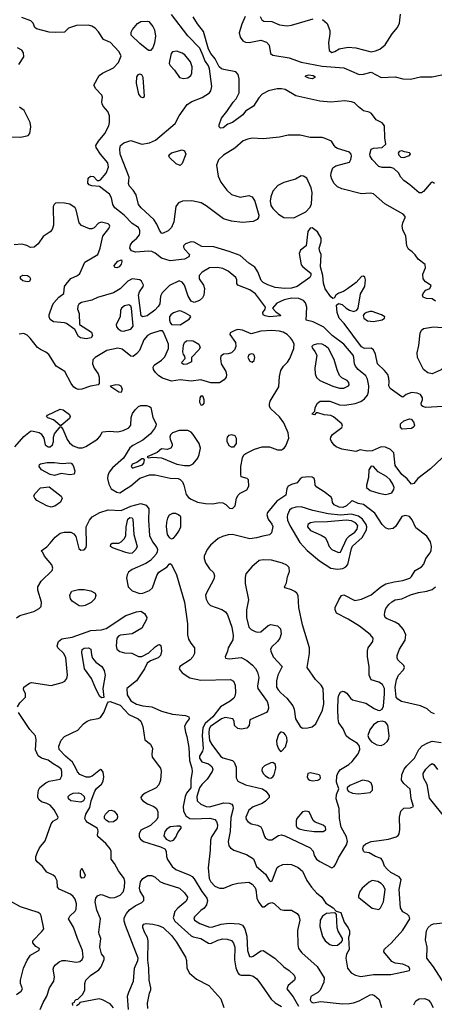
# Model space of a CAD drawing. Extents: x 1173079 to 1307053, y 522583 to 678478.
# Tile 224 of 256: x 1226296 to 1230093, y 593483 to 602496. Entities that reach past the tile are written whole.
import ezdxf

# ---------------------------------------------------------------- set-up
doc = ezdxf.new("R2010")
doc.units = 0

msp = doc.modelspace()

# ---------------------------------------------------------------- linework, layer by layer
at = {"layer": '0CON20XD'}
for points in [[(1230222.2, 598957.8), (1230015, 598947.5), (1229987.5, 598955), (1229976.7, 598965), (1229973.3, 598985), (1229984, 599015), (1229984.2, 599035), (1229966.2, 599065), (1229936.4, 599076.4), (1229885, 599083.1), (1229836.2, 599065), (1229805, 599041.2), (1229795, 599043.3), (1229690.1, 599120.1), (1229676.4, 599145), (1229678.3, 599181.7), (1229678.1, 599215), (1229666.6, 599246.6), (1229635.4, 599285.4), (1229573.1, 599345), (1229554.5, 599435), (1229537.5, 599475), (1229515, 599490.6), (1229455, 599486.5), (1229425, 599501.5), (1229268.6, 599715), (1229222.2, 599765), (1229201.9, 599815), (1229197, 599883), (1229215, 599896.7), (1229248.7, 599888.7), (1229285.5, 599855.5), (1229316.8, 599836.8), (1229355, 599826), (1229385, 599836.7), (1229396, 599855), (1229415.7, 599985), (1229456.2, 600055), (1229461.9, 600115), (1229458.3, 600138.3), (1229445, 600148.6), (1229426.2, 600145), (1229378.8, 600091.2), (1229298.5, 600031.5), (1229261.5, 600008.5), (1229217.6, 599992.4), (1229190.8, 599975), (1229175, 599947.5), (1229165, 599942.5), (1229145, 599958.8), (1229093.5, 600033.5), (1229079.1, 600085), (1229071.5, 600155), (1229050, 600235), (1229056, 600345), (1229043.3, 600375), (1229040, 600405), (1229057.7, 600462.3), (1229057.5, 600495), (1229024.3, 600555), (1228975, 600592), (1228955, 600588.8), (1228933.9, 600556.1), (1228920, 600425), (1228866.7, 600385), (1228855.8, 600355), (1228875, 600252), (1228887.5, 600235), (1228961.2, 600175), (1228962.5, 600155), (1228952.5, 600135), (1228836.7, 600055), (1228785, 600038.7), (1228725, 600035.2), (1228635, 600044.7), (1228569.1, 600069.1), (1228525, 600091.1), (1228508.7, 600108.7), (1228478, 600188), (1228450.8, 600230.8), (1228395, 600266.9), (1228315, 600338.1), (1228215, 600374.4), (1228074.2, 600415.8), (1227965, 600420), (1227895, 600460.5), (1227865, 600463.6), (1227815.4, 600444.6), (1227797.5, 600425), (1227795.7, 600415), (1227804.6, 600394.6), (1227850, 600345), (1227845.7, 600324.3), (1227805, 600303.1), (1227675, 600287.3), (1227595, 600313.3), (1227535, 600358.5), (1227505, 600373.5), (1227475, 600377.5), (1227357.3, 600367.3), (1227318.8, 600378.8), (1227303.8, 600405), (1227309.2, 600435), (1227330.8, 600465), (1227370, 600495), (1227392, 600525), (1227396.2, 600545), (1227396.2, 600565), (1227385, 600592.5), (1227325, 600631.4), (1227252.5, 600705), (1227168.5, 600775), (1227147.5, 600805), (1227136.2, 600866.2), (1227118.1, 600898.1), (1227027.9, 600967.9), (1226955, 600976), (1226932.5, 600985), (1226918.3, 600998.3), (1226923.3, 601045), (1226945, 601063.8), (1226970.5, 601060.5), (1227005, 601023.3), (1227025, 601022.5), (1227035, 601030), (1227087.8, 601092.2), (1227108.2, 601145), (1227101.5, 601185), (1227035.4, 601265.4), (1226997.1, 601325), (1226994.3, 601345), (1227016.2, 601383.8), (1227075.5, 601455), (1227112.2, 601525), (1227118.9, 601555), (1227118, 601615), (1227102, 601655), (1227058.8, 601705), (1227050, 601725), (1227046.7, 601745), (1227053.8, 601785), (1227048.8, 601805), (1226994.1, 601864.1), (1226973.3, 601895), (1227024.4, 601985.6), (1227053.2, 602006.8), (1227155, 602056.2), (1227202, 602105), (1227224.2, 602165), (1227204, 602204), (1227126.3, 602286.3), (1227063.3, 602315), (1227018.2, 602385), (1226987.1, 602417.1), (1226955, 602436.6), (1226925, 602444), (1226817.1, 602442.9), (1226743, 602417), (1226705, 602382.5), (1226625, 602378.8), (1226565, 602380), (1226450.8, 602410.8), (1226433.9, 602423.9), (1226419.2, 602465), (1226396.2, 602486.2), (1226314.5, 602514.5)], [(1230105, 599919.2), (1230075, 599939.2), (1230022.3, 599942.3), (1229990, 599955), (1229986.2, 599975), (1229995, 599996.7), (1230015, 600018.8), (1230052.5, 600035), (1230063, 600063), (1230013.8, 600095), (1229991.1, 600125), (1229988.1, 600165), (1230011.4, 600225), (1230008.6, 600255), (1229943.9, 600303.9), (1229916.7, 600343.3), (1229891.3, 600371.3), (1229855.8, 600395.8), (1229840, 600425), (1229832.7, 600512.7), (1229805, 600572.5), (1229800, 600605), (1229804.5, 600635.5), (1229825.8, 600685), (1229826, 600695), (1229809.2, 600715), (1229641.1, 600811.1), (1229535, 600901.1), (1229505, 600907.5), (1229425, 600902.1), (1229245, 600947.1), (1229206, 600966), (1229176.2, 600996.2), (1229154.4, 601035), (1229146.5, 601065), (1229149.4, 601095), (1229165, 601140), (1229191.2, 601158.8), (1229315, 601191.2), (1229329.2, 601215), (1229335.6, 601245), (1229331.4, 601265), (1229315, 601282.9), (1229205.8, 601315.8), (1229190, 601325), (1229176.2, 601345), (1229152.3, 601382.3), (1229095, 601408.8), (1229065, 601416.2), (1228955, 601416.2), (1228865, 601440), (1228755, 601437.5), (1228675, 601421.4), (1228525.4, 601404.6), (1228425, 601410), (1228385, 601403.1), (1228343.6, 601386.4), (1228265, 601318.5), (1228161.4, 601255), (1228117.8, 601212.2), (1228098.5, 601165), (1228114.1, 601064.1), (1228138.1, 601008.1), (1228192.9, 600935), (1228236.2, 600895), (1228315, 600872.5), (1228395, 600886.7), (1228425, 600873.1), (1228448.8, 600835), (1228484.5, 600705), (1228483.1, 600685), (1228471.8, 600668.2), (1228435, 600648.5), (1228335, 600639.5), (1228235, 600651.5), (1228162.2, 600672.2), (1228005, 600791.2), (1227957.8, 600817.8), (1227873.3, 600836.7), (1227786.2, 600833.8), (1227750.6, 600819.4), (1227725.6, 600785), (1227706.4, 600645), (1227686, 600594), (1227656.1, 600563.9), (1227605, 600537.1), (1227595, 600541.4), (1227575, 600568.6), (1227551.9, 600625), (1227525.5, 600665.5), (1227407.8, 600775), (1227383.1, 600805), (1227363.2, 600893.2), (1227336.1, 600936.1), (1227298.8, 600975), (1227291.2, 600995), (1227296.2, 601016.2), (1227297.5, 601055), (1227217.1, 601265), (1227213.1, 601315), (1227220, 601345), (1227250.2, 601369.8), (1227315, 601390), (1227415, 601356.9), (1227485, 601367.3), (1227538.5, 601391.5), (1227720, 601545), (1227755.8, 601615), (1227830.6, 601719.4), (1227873.8, 601746.2), (1227967.2, 601782.8), (1228033.8, 601825), (1228045.8, 601845), (1228055.8, 601885), (1228034.5, 602045), (1228025, 602074), (1227992.4, 602122.4), (1227976.5, 602163.5), (1227945, 602235.5), (1227835, 602346.5), (1227685, 602542.5)], [(1227495, 602213.8), (1227475, 602214.2), (1227395, 602276.5), (1227317.8, 602355), (1227317.3, 602382.7), (1227328.9, 602405), (1227375, 602461.9), (1227405, 602478.1), (1227462.5, 602482.5), (1227478.3, 602478.3), (1227514.3, 602434.3), (1227531.5, 602401.5), (1227538.9, 602345), (1227530, 602285), (1227515, 602238.8), (1227495, 602213.8)], [(1230095, 600997.5), (1230077.9, 601007.9), (1230065, 601005.7), (1229995, 600922.5), (1229975, 600910.8), (1229955, 600910.8), (1229870, 600985), (1229814, 601025), (1229786, 601055), (1229764.1, 601094.1), (1229723.6, 601133.6), (1229695, 601143.3), (1229615, 601143.8), (1229585, 601153.3), (1229525, 601216.7), (1229507.1, 601245), (1229503.1, 601265), (1229515, 601310), (1229535, 601320), (1229615, 601326.7), (1229650, 601355), (1229640, 601415), (1229636.2, 601525), (1229615, 601551.2), (1229560.5, 601580.5), (1229516.8, 601636.8), (1229495, 601648.8), (1229445, 601660), (1229399.5, 601699.5), (1229363.6, 601733.6), (1229335, 601743.3), (1229275, 601751.4), (1229145, 601739.6), (1229045, 601749.5), (1228825, 601798.1), (1228726.4, 601856.4), (1228695, 601863.9), (1228655, 601862.7), (1228575, 601844.5), (1228516.4, 601813.6), (1228485, 601781.2), (1228436, 601705), (1228365, 601658.8), (1228338.8, 601625), (1228245, 601554), (1228201.7, 601538.3), (1228160, 601505), (1228135, 601502.5), (1228122.5, 601515), (1228123, 601533), (1228143.8, 601595), (1228194.1, 601655.9), (1228249.7, 601740.3), (1228277.6, 601772.4), (1228305.7, 601825), (1228307.1, 601955), (1228297.5, 601995), (1228275, 602016.9), (1228165, 602038.3), (1228145, 602045.8), (1228122.3, 602065), (1228087, 602137), (1228045, 602186.8), (1228025, 602224.6), (1227978.6, 602388.6), (1227925, 602456.9), (1227885, 602521.4)], [(1228361.2, 602525), (1228330.5, 602455), (1228307.3, 602375), (1228314.7, 602334.7), (1228340.6, 602300.6), (1228365, 602288.6), (1228396.9, 602286.9), (1228505, 602307.1), (1228555, 602290.6), (1228582.1, 602262.1), (1228594.2, 602185), (1228615, 602172.2), (1228765, 602145.3), (1228875, 602106.8), (1229065, 602068.9), (1229265, 602056), (1229405, 601994.2), (1229445, 601995.7), (1229515, 602014.5), (1229605, 601965.5), (1229735, 601972.7), (1229805, 601955.6), (1229875, 601952.2), (1229967, 601973), (1230075, 601972.9), (1230234.5, 602005.5)], [(1228498.8, 602525), (1228514.6, 602494.6), (1228532.5, 602482.5), (1228605, 602479.1), (1228675, 602447.7), (1228745, 602440), (1228785, 602445.5), (1228983.6, 602503.6)], [(1229067.7, 602497.7), (1229110.5, 602460.5), (1229135.8, 602395.8), (1229137.5, 602365), (1229122.5, 602285), (1229130, 602215), (1229155, 602196.7), (1229182.5, 602205), (1229221.7, 602228.3), (1229305, 602245.6), (1229375, 602236.5), (1229515, 602202.5), (1229555, 602209.5), (1229593.3, 602226.7), (1229642.9, 602265), (1229708.2, 602365), (1229755, 602422.7), (1229775.3, 602465), (1229783.3, 602545)], [(1226286.9, 602085), (1226332.1, 602155), (1226331.7, 602191.7), (1226315, 602217.8), (1226275, 602236.7)], [(1227795, 601957.3), (1227835, 601964.6), (1227864.4, 601985), (1227873.1, 602006.9), (1227875.4, 602065), (1227861.2, 602111.2), (1227806.9, 602175), (1227785, 602190.6), (1227735, 602206.9), (1227695, 602200.8), (1227681.9, 602185), (1227666.7, 602115), (1227665.6, 602095), (1227673.1, 602075), (1227713.3, 602033.3), (1227760.8, 601965), (1227795, 601957.3)], [(1227425, 601782.5), (1227437.5, 601792.5), (1227425.7, 601965), (1227415, 601990), (1227395, 601997.5), (1227378.3, 601991.7), (1227365, 601972.5), (1227362.5, 601915), (1227384.1, 601814.1), (1227400.7, 601790.7), (1227425, 601782.5)], [(1228975, 601954.2), (1228945, 601959.2), (1228910, 601975), (1228920, 601985), (1228945, 601989.4), (1228982.5, 601985), (1229000, 601975), (1229000, 601965), (1228975, 601954.2)], [(1226215, 601423.8), (1226305, 601420), (1226372.5, 601435), (1226388.8, 601455), (1226397.1, 601515), (1226390.8, 601555), (1226335.8, 601665.8), (1226295, 601693.8)], [(1227765, 601160.8), (1227730, 601175), (1227668, 601235), (1227662.5, 601255), (1227685, 601278.1), (1227783.6, 601303.6), (1227803.9, 601293.9), (1227816, 601265), (1227785, 601180), (1227765, 601160.8)], [(1229815, 601233.8), (1229865, 601251.2), (1229875, 601267.5), (1229865, 601276.2), (1229820, 601285), (1229795, 601296.7), (1229770, 601290), (1229762.5, 601275), (1229767.5, 601255), (1229786.4, 601236.4), (1229815, 601233.8)], [(1228805, 600683.1), (1228915, 600738), (1228955, 600778.8), (1228968.7, 600811.3), (1228973.6, 600913.6), (1228965.4, 600955.4), (1228926, 601045), (1228894.3, 601064.3), (1228875, 601065.7), (1228822.8, 601037.2), (1228715, 601006.4), (1228661.4, 600978.6), (1228613.4, 600926.6), (1228594.5, 600875.5), (1228589.1, 600835), (1228596.5, 600795), (1228615, 600767.1), (1228665, 600715.6), (1228715, 600684.5), (1228805, 600683.1)], [(1230165, 598486.2), (1230058.1, 598385), (1229942.6, 598297.4), (1229905, 598251.2), (1229885, 598243.8), (1229843.6, 598293.6), (1229795, 598331.5), (1229736.1, 598416.1), (1229721.9, 598531.9), (1229690.7, 598560.7), (1229645, 598583.6), (1229605, 598585.4), (1229525, 598548.2), (1229477.2, 598547.2), (1229415, 598557.5), (1229375, 598543.3), (1229245, 598565.3), (1229195.7, 598585), (1229175, 598600.8), (1229150.6, 598635), (1229143.5, 598655), (1229145.6, 598675), (1229162, 598698), (1229245.8, 598764.2), (1229251.2, 598775), (1229246.4, 598795), (1229170.5, 598860.5), (1229145, 598874.3), (1229085, 598880), (1229025, 598897.5), (1229012.5, 598897.5), (1228995, 598880), (1228970, 598885), (1228997.5, 598912.5), (1229003.3, 598945), (1229023.3, 598985), (1229047.5, 599002.5), (1229135, 599004.4), (1229225, 598971.1), (1229273.2, 598966.8), (1229367.4, 598982.6), (1229419.1, 599000.9), (1229454.5, 599025.5), (1229481.5, 599058.5), (1229491.5, 599088.5), (1229493.2, 599145), (1229480.9, 599205), (1229465.6, 599235.6), (1229395.2, 599295.2), (1229370, 599325), (1229361.1, 599345), (1229357.3, 599405), (1229350.4, 599425), (1229263.8, 599525), (1229158.2, 599605), (1229082.6, 599682.6), (1228985, 599730.6), (1228920, 599745), (1228925.4, 599865), (1228914, 599904), (1228895, 599926.7), (1228853.4, 599943.4), (1228785, 599947.4), (1228719.2, 599930.8), (1228650.2, 599899.8), (1228612.5, 599855), (1228640.5, 599820.5), (1228682.5, 599795), (1228685, 599783.8), (1228585, 599775.7), (1228543.6, 599783.6), (1228526.7, 599795), (1228523.8, 599815), (1228543.6, 599846.4), (1228547.5, 599865), (1228455.4, 599985), (1228405, 600022), (1228295, 600066.7), (1228285, 600080), (1228283.8, 600115), (1228276.2, 600135), (1228205.8, 600195), (1228155, 600219.1), (1228107.6, 600227.6), (1228035, 600222.9), (1227965.6, 600185), (1227940.9, 600155), (1227938.5, 600125), (1227978.6, 600065), (1227986.9, 600035), (1227982.9, 599975), (1227969.3, 599950.7), (1227943.6, 599926.4), (1227895, 599906.5), (1227865, 599917.8), (1227837.6, 599965), (1227805, 600065.8), (1227784.6, 600094.6), (1227755, 600105.6), (1227667.9, 600062.1), (1227599.4, 599995), (1227586.7, 599965), (1227580.6, 599895), (1227565, 599869.2), (1227533.4, 599836.6), (1227463.8, 599785), (1227425, 599774.5), (1227408.1, 599785), (1227382.7, 599975), (1227392.9, 600005), (1227427.8, 600052.2), (1227430.6, 600065), (1227411.5, 600101.5), (1227395, 600115.8), (1227325, 600123.2), (1227285, 600102.5), (1227215, 600031.5), (1227155.8, 599994.2), (1227008.6, 599951.4), (1226955, 599927.1), (1226863, 599907), (1226837.7, 599892.3), (1226826.7, 599875), (1226826.4, 599846.4), (1226840, 599805), (1226843.3, 599705), (1226952, 599635), (1226964, 599605), (1226948.8, 599585), (1226905, 599574.5), (1226852.6, 599582.6), (1226835, 599596.7), (1226799.5, 599659.5), (1226725.7, 599715.7), (1226705, 599721.4), (1226605, 599731.5), (1226575, 599752.9), (1226566.2, 599775), (1226566.1, 599795), (1226595, 599884), (1226606.9, 599905), (1226655, 599956), (1226700.7, 599989.3), (1226707.3, 600055), (1226720, 600075), (1226765, 600125.6), (1226826.2, 600155), (1226846.3, 600173.7), (1226891.2, 600275), (1227010, 600345), (1227033.1, 600405), (1227055.7, 600514.3), (1227113.3, 600585), (1227120, 600605), (1227118, 600615), (1227105, 600625.8), (1227045, 600641.4), (1227017.9, 600632.1), (1226978.8, 600591.2), (1226955, 600582), (1226935, 600580.8), (1226861.9, 600611.9), (1226841.2, 600635), (1226814.1, 600754.1), (1226804.2, 600774.2), (1226755, 600805.6), (1226705, 600817.5), (1226651.2, 600818.8), (1226625, 600817.5), (1226610, 600805), (1226603.3, 600785), (1226603.8, 600615), (1226593.3, 600575), (1226575.8, 600554.2), (1226510.3, 600509.7), (1226465.8, 600444.2), (1226427, 600413), (1226395, 600409.2), (1226360, 600430), (1226315, 600439.5), (1226245.5, 600435.5)], [(1227185, 600223.3), (1227167, 600227), (1227160, 600245), (1227193.3, 600285), (1227226.7, 600296.7), (1227232.5, 600282.5), (1227225, 600257.5), (1227206.7, 600235), (1227185, 600223.3)], [(1226365, 600097.5), (1226325, 600106.7), (1226303.8, 600125), (1226303.3, 600145), (1226325, 600158), (1226367.5, 600155), (1226385, 600142.5), (1226393.3, 600125), (1226385, 600100), (1226365, 600097.5)], [(1227245, 599644.3), (1227315, 599662.2), (1227335, 599690), (1227320.6, 599855), (1227313.3, 599875), (1227295, 599886.5), (1227255, 599876.5), (1227228, 599855), (1227220, 599835), (1227216, 599775), (1227180, 599705), (1227182.9, 599685), (1227196.8, 599666.8), (1227225, 599648), (1227245, 599644.3)], [(1227765, 599702.1), (1227848.6, 599755), (1227862.9, 599775), (1227857.5, 599785), (1227815, 599810.3), (1227775, 599828.5), (1227755, 599830.8), (1227705, 599811.8), (1227680.6, 599795), (1227668.5, 599775), (1227667.1, 599745), (1227672.5, 599722.5), (1227685, 599706.7), (1227765, 599702.1)], [(1229535, 599734.4), (1229615, 599748), (1229637, 599763), (1229641.2, 599775), (1229610, 599795), (1229525, 599824.5), (1229505, 599825.6), (1229473.4, 599816.6), (1229454.4, 599805.6), (1229442.3, 599787.7), (1229446.2, 599765), (1229480.7, 599740.7), (1229535, 599734.4)], [(1230075, 599254.5), (1230035, 599264.4), (1229995.6, 599295), (1229938.7, 599405), (1229934.7, 599445.3), (1229951.5, 599515), (1229964.5, 599625.5), (1229975.6, 599654.4), (1229995, 599669.2), (1230085, 599685.7), (1230165, 599678.8), (1230196.1, 599666.1), (1230206.7, 599655), (1230212.7, 599622.7), (1230213.8, 599523.8), (1230224.7, 599494.7), (1230268.8, 599435), (1230272.3, 599415), (1230252.7, 599377.3), (1230204.4, 599325), (1230155, 599291.2), (1230075, 599254.5)], [(1226250, 598585), (1226335, 598680.8), (1226395, 598730), (1226406.4, 598733.6), (1226475, 598718), (1226493.8, 598705), (1226516, 598665), (1226529.2, 598605), (1226555, 598584.5), (1226575, 598587.5), (1226595.7, 598605), (1226605.5, 598635), (1226605.6, 598675), (1226613.1, 598705), (1226665, 598770), (1226675, 598770), (1226695, 598741.2), (1226731.9, 598651.9), (1226751.1, 598621.1), (1226785.3, 598595.3), (1226835, 598576.8), (1226871.9, 598578.1), (1226900.8, 598589.2), (1227008.8, 598655), (1227029.4, 598680.6), (1227055, 598722.5), (1227115, 598729.4), (1227195, 598724.6), (1227243.8, 598735), (1227295, 598760.6), (1227313.3, 598785), (1227317.3, 598855), (1227330.1, 598889.9), (1227354.1, 598925.9), (1227385, 598955.5), (1227405, 598963.5), (1227455.6, 598965.6), (1227485, 598956), (1227496, 598945), (1227514.5, 598855), (1227544.4, 598795), (1227542.5, 598775), (1227531.5, 598755), (1227492.5, 598705), (1227425, 598647.9), (1227332.4, 598597.6), (1227305, 598575.6), (1227245, 598481.1), (1227145.5, 598395), (1227115.6, 598355), (1227102.2, 598325), (1227099.6, 598295), (1227111.5, 598245), (1227135, 598200.8), (1227185, 598170.8), (1227213.9, 598166.1), (1227275, 598205.6), (1227315, 598229.1), (1227395, 598300.3), (1227485, 598329.8), (1227535, 598331.2), (1227675, 598300), (1227747.5, 598295), (1227765, 598287.8), (1227785.5, 598265), (1227799.6, 598235), (1227821.1, 598151.1), (1227841.3, 598121.3), (1227865.5, 598105.5), (1227925, 598079.1), (1227996.7, 598066.7), (1228064.7, 598064.7), (1228125, 598075.3), (1228155, 598073.1), (1228185, 598059.4), (1228218.8, 598025), (1228245, 598021.4), (1228269.4, 598045), (1228281.9, 598115), (1228295.5, 598144.5), (1228315, 598162.9), (1228377, 598193), (1228395.8, 598225), (1228392.5, 598282.5), (1228380, 598295), (1228325, 598312.5), (1228320, 598335), (1228320.8, 598405), (1228335.8, 598485), (1228348, 598512), (1228365.8, 598524.2), (1228446.7, 598565), (1228515.5, 598585.5), (1228585, 598586.4), (1228658.2, 598558.2), (1228695, 598558.5), (1228719.4, 598575), (1228734.6, 598595), (1228759.6, 598665), (1228754.1, 598715), (1228715, 598805.5), (1228675, 598861.1), (1228596.9, 598935), (1228584.4, 598955), (1228582.2, 598975), (1228590.6, 599005), (1228669.5, 599135), (1228675, 599230), (1228688.1, 599285), (1228711.4, 599325), (1228748.1, 599361.9), (1228769.1, 599395), (1228807.5, 599485), (1228808.9, 599525), (1228795, 599560), (1228777.1, 599585), (1228745, 599614.6), (1228708.6, 599635), (1228675, 599644.2), (1228605, 599650.2), (1228505.4, 599645.4), (1228415, 599621.5), (1228335, 599654.3), (1228295, 599658.6), (1228265, 599652), (1228222, 599628), (1228220, 599615), (1228270.9, 599540.9), (1228276.8, 599505), (1228263.2, 599475), (1228235, 599446.2), (1228205, 599437.1), (1228163.3, 599435), (1228138.6, 599415), (1228134.5, 599395), (1228141.1, 599345), (1228183.1, 599275), (1228188.8, 599245), (1228185.4, 599225), (1228169.9, 599200.1), (1228125, 599170.7), (1228045, 599171.1), (1227955, 599200), (1227867.6, 599187.6), (1227765, 599198), (1227685, 599187.3), (1227604.3, 599215), (1227571.4, 599235), (1227539.2, 599265), (1227520.8, 599295), (1227517.5, 599315), (1227526, 599335), (1227595, 599378.8), (1227625, 599410.5), (1227657.7, 599485), (1227658.5, 599525), (1227614.1, 599634.1), (1227605, 599646.7), (1227578, 599648), (1227495, 599621.5), (1227465, 599604.3), (1227433.5, 599565), (1227392.4, 599467.6), (1227369.8, 599440.2), (1227335, 599413.5), (1227314.7, 599414.7), (1227235, 599479.6), (1227195, 599488.5), (1227095, 599466.4), (1226986.7, 599405), (1226966.4, 599383.6), (1226962, 599345), (1226979.2, 599305), (1227014.5, 599254.5), (1227024.3, 599225), (1227023, 599167), (1227015.8, 599154.2), (1226945, 599140.9), (1226865, 599114.1), (1226835, 599111.2), (1226816.2, 599116.2), (1226792, 599132), (1226766.1, 599166.1), (1226708.6, 599275), (1226631.2, 599325), (1226562.3, 599432.3), (1226535, 599453.5), (1226485, 599475.4), (1226457.5, 599495), (1226390.7, 599580.7), (1226365, 599606.7), (1226335, 599622.5), (1226291.7, 599618.3)], [(1227795, 599338.8), (1227780.7, 599350.7), (1227783.3, 599365), (1227810, 599395), (1227807.5, 599415), (1227795, 599432.5), (1227789.2, 599455), (1227795, 599517.5), (1227805, 599540), (1227824.2, 599555.8), (1227865, 599560.6), (1227885, 599556.9), (1227936, 599525), (1227948, 599495), (1227936, 599475), (1227870, 599405), (1227870, 599365), (1227825, 599343.8), (1227795, 599338.8)], [(1229225, 599122.7), (1229265, 599124), (1229306, 599145), (1229313.8, 599155), (1229311.2, 599175), (1229294.1, 599194.1), (1229245, 599217.5), (1229225, 599240), (1229202, 599292), (1229176.8, 599385), (1229124.2, 599485), (1229095, 599511.5), (1229065, 599524.5), (1229022.6, 599527.4), (1228982.1, 599517.9), (1228972.5, 599505), (1228975, 599492.5), (1228999.7, 599459.7), (1229015.8, 599425), (1228999.1, 599305), (1229000.9, 599255), (1229015, 599220), (1229045, 599194.6), (1229165, 599142.7), (1229225, 599122.7)], [(1228425, 599362), (1228442.7, 599377.3), (1228449.2, 599405), (1228444.2, 599424.2), (1228435, 599433.8), (1228415, 599437.1), (1228395, 599427.5), (1228385.7, 599405), (1228405, 599368.8), (1228425, 599362)], [(1227225, 599082.5), (1227205, 599086.2), (1227130, 599135), (1227127.5, 599145), (1227175, 599157.1), (1227203.3, 599155), (1227221.4, 599145), (1227234.3, 599115), (1227225, 599082.5)], [(1227965, 598966), (1227975, 598972), (1227984.2, 598985), (1227985.6, 599015), (1227975.7, 599045), (1227965, 599053.8), (1227955, 599051.2), (1227945.8, 599035), (1227942.2, 598995), (1227955, 598969.2), (1227965, 598966)], [(1226675, 598780), (1226665, 598780), (1226605, 598832.5), (1226552.3, 598852.3), (1226540, 598865), (1226550, 598875), (1226665, 598932), (1226695, 598924), (1226751.2, 598881.2), (1226759.2, 598865), (1226750.8, 598845), (1226675, 598780)], [(1229798.3, 598748.3), (1229783.5, 598765), (1229784.5, 598795), (1229815, 598824.3), (1229865, 598841.4), (1229879.7, 598839.7), (1229903.1, 598815), (1229911.8, 598785), (1229905, 598768.6), (1229885, 598753.8), (1229798.3, 598748.3)], [(1227806.2, 598413.8), (1227855, 598414.4), (1227885, 598429.4), (1227926.4, 598483.6), (1227940.4, 598515), (1227952.7, 598575), (1227938.2, 598615), (1227885, 598697.5), (1227865, 598720.5), (1227835, 598736.4), (1227755, 598736.9), (1227694.6, 598715.4), (1227677.1, 598695), (1227671.9, 598675), (1227672.5, 598655), (1227691.2, 598611.2), (1227690.8, 598595), (1227680, 598575), (1227645, 598562), (1227595, 598566.2), (1227556.1, 598533.9), (1227462.5, 598495), (1227473.8, 598483.8), (1227515, 598491.2), (1227595, 598486), (1227735.9, 598425.9), (1227806.2, 598413.8)], [(1228235, 598582.9), (1228215, 598594), (1228197.1, 598635), (1228194.4, 598655), (1228200, 598675), (1228215, 598691.4), (1228235, 598699.5), (1228265, 598689.2), (1228279.2, 598665), (1228278, 598615), (1228255, 598584.3), (1228235, 598582.9)], [(1226615, 598323.8), (1226575, 598332), (1226496, 598375), (1226474.2, 598405), (1226477, 598423), (1226485, 598430.8), (1226546.4, 598443.6), (1226615, 598443.5), (1226685, 598432.5), (1226755, 598440), (1226768, 598435), (1226785.7, 598415), (1226801.2, 598365), (1226793.3, 598336.7), (1226755, 598329.2), (1226675, 598341.2), (1226615, 598323.8)], [(1227335, 598394.4), (1227419.8, 598420.2), (1227433.8, 598435), (1227437.5, 598467.5), (1227426.7, 598476.7), (1227415, 598476.2), (1227367.4, 598442.6), (1227325, 598426.5), (1227316, 598405), (1227324.5, 598394.5), (1227335, 598394.4)], [(1229645, 598151.1), (1229675, 598154.3), (1229705, 598164), (1229723.3, 598195), (1229726.1, 598215), (1229713.8, 598245), (1229687.3, 598285), (1229656.7, 598315), (1229578.1, 598358.1), (1229535, 598406.7), (1229515, 598409.4), (1229492.7, 598375), (1229490.5, 598305), (1229470.8, 598235), (1229472.4, 598212.4), (1229505, 598185.6), (1229585, 598160.9), (1229645, 598151.1)], [(1229155, 594732), (1229175, 594744), (1229192, 594768), (1229217.1, 594825), (1229287.6, 594942.4), (1229296.8, 594975), (1229290.3, 595015), (1229240.3, 595105), (1229224.6, 595185), (1229221.2, 595275), (1229193.6, 595365), (1229196.7, 595405), (1229218.6, 595455), (1229197.3, 595517.3), (1229200, 595575), (1229213.9, 595606.1), (1229235, 595631.5), (1229311.2, 595678.8), (1229342, 595705), (1229395.7, 595775), (1229410.6, 595815), (1229407.1, 595845), (1229390.7, 595870.7), (1229309.2, 595919.2), (1229285, 595940.8), (1229259.4, 596005), (1229219.8, 596059.8), (1229212, 596095), (1229209.8, 596185), (1229211.1, 596285), (1229217.2, 596312.8), (1229235, 596340.6), (1229255, 596350), (1229267.6, 596347.6), (1229291.7, 596331.7), (1229325, 596285.8), (1229345, 596271.1), (1229465, 596238.6), (1229540.9, 596190.9), (1229575, 596175.8), (1229595, 596174.2), (1229614.5, 596185.5), (1229626.9, 596213.1), (1229637.5, 596325), (1229635.8, 596375), (1229619.4, 596409.4), (1229585, 596433.5), (1229515, 596454.2), (1229495.6, 596495), (1229495.4, 596575), (1229480.5, 596665), (1229481.2, 596718.8), (1229486.7, 596745), (1229531.2, 596805), (1229532, 596835), (1229507, 596867), (1229408.8, 596945), (1229305, 597009.2), (1229198.8, 597065), (1229184.3, 597094.3), (1229185.7, 597115), (1229218.2, 597185), (1229242.5, 597225), (1229265, 597230.6), (1229365, 597178.8), (1229425, 597192), (1229515, 597231.2), (1229604.5, 597305.5), (1229648.3, 597331.7), (1229725, 597351.8), (1229805, 597362.7), (1229868.8, 597385), (1229885, 597398.8), (1229916.7, 597455), (1229975, 597488.8), (1229998.3, 597511.7), (1230016, 597565), (1230054.7, 597615.3), (1230063.4, 597636.6), (1230066.4, 597675), (1230057.5, 597715), (1230025, 597766.9), (1229923.6, 597845), (1229889.3, 597919.3), (1229867, 597947), (1229825, 597958.8), (1229795, 597948), (1229740.7, 597859.3), (1229715, 597838.2), (1229675, 597832.5), (1229644.6, 597844.6), (1229616.2, 597876.2), (1229548.7, 597978.7), (1229445, 598056.7), (1229395, 598067.1), (1229345, 598092.5), (1229335, 598090), (1229287.5, 598045), (1229255, 598031.6), (1229222.3, 598032.3), (1229176.2, 598055), (1229162, 598075), (1229158.8, 598105), (1229148.8, 598125), (1229085, 598175.5), (1229016.4, 598216.4), (1229002, 598235), (1229000, 598275), (1228992, 598295), (1228975, 598306.9), (1228945, 598311.9), (1228883.3, 598305), (1228865, 598293.3), (1228837.5, 598255), (1228785, 598240.8), (1228753.8, 598225), (1228742, 598205), (1228733.8, 598145), (1228652.1, 598087.9), (1228566.2, 597983.8), (1228558.8, 597965), (1228570.6, 597925), (1228605, 597877.5), (1228613, 597857), (1228601.9, 597798.1), (1228585, 597782), (1228521.7, 597768.3), (1228465, 597751.8), (1228405, 597742.9), (1228245, 597782.2), (1228205, 597779.4), (1228153.9, 597766.1), (1228113.2, 597746.8), (1228043.6, 597685), (1228013.1, 597646.9), (1227986.4, 597585), (1227984.5, 597565), (1227996.9, 597525), (1228035, 597470), (1228071.2, 597435), (1228080.8, 597405), (1228074.3, 597375), (1228003.6, 597245), (1227997.3, 597225), (1228002.9, 597192.9), (1228020.9, 597155), (1228042.3, 597132.3), (1228147.8, 597097.8), (1228180.5, 597075), (1228197.5, 597047.5), (1228239.1, 596935), (1228252.1, 596857.9), (1228249.2, 596820.8), (1228205.7, 596745), (1228198, 596715), (1228176.7, 596665), (1228181.7, 596651.7), (1228215, 596646), (1228325, 596657.5), (1228375, 596630), (1228427.7, 596587.7), (1228456.1, 596556.1), (1228473.3, 596525), (1228485.6, 596474.4), (1228474.5, 596395), (1228477.5, 596375), (1228561.9, 596255), (1228571.9, 596225), (1228573.1, 596195), (1228567.9, 596172.1), (1228555, 596154.2), (1228405, 596086.7), (1228397.5, 596035), (1228375, 596012), (1228325, 596002.2), (1228295, 596009.4), (1228262, 596035), (1228260, 596075), (1228248.8, 596095), (1228177.9, 596107.9), (1228145, 596097.1), (1228042.3, 596025), (1228031.5, 596005), (1228026.5, 595965), (1228035, 595896.9), (1228055, 595860.9), (1228136, 595756), (1228155, 595740.9), (1228245, 595715.6), (1228260.2, 595700.2), (1228278.8, 595655), (1228277, 595557), (1228295, 595524.4), (1228362.7, 595492.8), (1228520, 595455), (1228550, 595435), (1228580, 595395), (1228580.6, 595375), (1228548.3, 595341.7), (1228515, 595321.6), (1228435, 595291.5), (1228395, 595259.2), (1228366.9, 595195), (1228370, 595175), (1228385, 595155.7), (1228415, 595136.7), (1228475, 595124.3), (1228505, 595107.1), (1228517.5, 595085), (1228538, 595018), (1228547.5, 595005), (1228575, 594988.1), (1228605, 594988.5), (1228665, 595030), (1228695, 595036), (1228725, 595026.6), (1228954.6, 594914.6), (1228984, 594885), (1228992.9, 594845), (1229015, 594810.6), (1229045, 594789.1), (1229155, 594732)], [(1226585, 598034.4), (1226543.8, 598045), (1226453.3, 598095), (1226434, 598115), (1226426.2, 598135), (1226433.8, 598155), (1226485, 598210), (1226565, 598220), (1226676, 598135), (1226683.8, 598115), (1226669.7, 598080.3), (1226617.4, 598042.6), (1226585, 598034.4)], [(1226265, 597022), (1226297.2, 597042.8), (1226425, 597079.4), (1226473.8, 597105), (1226492, 597125), (1226494.3, 597164.3), (1226463.2, 597275), (1226461.5, 597305), (1226492.2, 597355), (1226592.5, 597455), (1226598.8, 597475), (1226590, 597505), (1226523.3, 597585), (1226508.3, 597618.3), (1226492.5, 597635), (1226545, 597671.2), (1226575, 597703.8), (1226620.1, 597759.9), (1226665, 597794.6), (1226704, 597806), (1226765, 597805.3), (1226790.6, 597790.6), (1226810, 597765), (1226837.8, 597655), (1226855, 597639.4), (1226885, 597643.1), (1226903.1, 597665), (1226907.8, 597685), (1226905.4, 597855), (1226934.7, 597915.3), (1226959.5, 597945), (1227030.6, 597985), (1227105, 598008.8), (1227225, 598004), (1227315, 598042.8), (1227406.6, 598066.6), (1227455, 598052), (1227478.6, 598018.6), (1227474.6, 597915), (1227485.4, 597775.4), (1227513.3, 597715), (1227552, 597665), (1227558.8, 597645), (1227556.2, 597625), (1227546.7, 597605), (1227494.3, 597545.7), (1227451.5, 597518.5), (1227326.7, 597463.3), (1227292, 597438), (1227280.5, 597415), (1227275.4, 597385), (1227290.4, 597305), (1227325, 597268.5), (1227395, 597244), (1227425, 597246.9), (1227485, 597270.9), (1227513.4, 597296.6), (1227552.9, 597407.1), (1227570.9, 597439.1), (1227645, 597486.2), (1227665, 597512.5), (1227675, 597517.5), (1227685, 597510), (1227730.5, 597415), (1227804.3, 597165), (1227831.8, 596965), (1227833.9, 596863.9), (1227842.5, 596825), (1227862.5, 596787.5), (1227896, 596745), (1227896, 596695), (1227882, 596665), (1227856, 596635), (1227763.8, 596575), (1227756.7, 596555), (1227785, 596516), (1227855, 596473.1), (1227955, 596449.2), (1228226.4, 596456.4), (1228255, 596440), (1228269.5, 596405), (1228271.1, 596335), (1228267.1, 596305), (1228255.5, 596284.5), (1228223.4, 596256.6), (1228135, 596205.3), (1228063.8, 596115), (1227994.9, 596055.1), (1227972.2, 596015), (1227966.9, 595945), (1227976.5, 595825), (1227969.5, 595800.5), (1227943.8, 595755), (1227942.4, 595735), (1227965, 595703.3), (1228025, 595684.5), (1228055, 595660), (1228063.3, 595635), (1228058.1, 595615), (1228012.2, 595545), (1227963.2, 595495), (1227944, 595465), (1227918.2, 595385), (1227922.1, 595345), (1227955.7, 595315), (1228004.2, 595295), (1228035, 595289.5), (1228165, 595327.6), (1228215, 595325.4), (1228239.4, 595315), (1228249.2, 595299.2), (1228251.3, 595275), (1228228.2, 595191.8), (1228224.6, 595065.4), (1228203.9, 594973.9), (1228210, 594935), (1228226.7, 594915), (1228256.2, 594895), (1228373.3, 594853.3), (1228438, 594815), (1228464, 594745), (1228546, 594675), (1228585, 594612.5), (1228595, 594608.6), (1228608.6, 594615), (1228630.6, 594670.6), (1228654.5, 594735.5), (1228665, 594745.8), (1228705, 594761.9), (1228745, 594766.9), (1228785, 594763.1), (1228846, 594735), (1228885, 594702), (1228925, 594618), (1228968.5, 594555), (1229014.8, 594504.8), (1229062.2, 594465), (1229100.4, 594410.4), (1229166.7, 594365), (1229195, 594336.7), (1229236.2, 594325), (1229268.6, 594235), (1229305, 594182.5), (1229316.2, 594155), (1229316.1, 594123.9), (1229307.5, 594095), (1229313.3, 593985), (1229288.3, 593941.7), (1229282.7, 593907.3), (1229298.6, 593815), (1229332.4, 593772.4), (1229369.8, 593749.8), (1229418.9, 593738.9), (1229535, 593756.7), (1229695, 593755.8), (1229795, 593778.8)], [(1227685, 597743.8), (1227705, 597751.5), (1227725.6, 597775), (1227754.4, 597815), (1227770.6, 597855), (1227771.2, 597945), (1227750, 597965), (1227724.3, 597974.3), (1227695, 597976.5), (1227665, 597959.5), (1227648, 597932), (1227639.3, 597895), (1227635.9, 597855), (1227647.8, 597785), (1227665, 597755.5), (1227685, 597743.8)], [(1229206.6, 597466.6), (1229255, 597472.2), (1229283.2, 597486.8), (1229302.4, 597507.6), (1229334.7, 597655), (1229344.4, 597675.6), (1229433.7, 597756.3), (1229472.3, 597825), (1229476.1, 597855), (1229469.3, 597875), (1229434.2, 597924.2), (1229400, 597950), (1229335, 597968.3), (1229235, 597961.1), (1229122.1, 597972.1), (1228981.9, 598001.9), (1228875, 598035.4), (1228825, 598034.6), (1228785, 598022.7), (1228766.5, 598005), (1228748.9, 597965), (1228744, 597945), (1228748.9, 597915), (1228771.1, 597865), (1228860.5, 597710.5), (1228927.7, 597637.7), (1229041.3, 597541.3), (1229145.3, 597475.3), (1229206.6, 597466.6)], [(1227305, 597609.7), (1227267.4, 597617.4), (1227145, 597660.8), (1227128.8, 597675), (1227131.2, 597695), (1227142.5, 597705), (1227205, 597705.7), (1227225, 597717.1), (1227255, 597748), (1227267.8, 597775), (1227271.9, 597855), (1227285, 597922.5), (1227305, 597939.1), (1227325, 597935.5), (1227331.1, 597925), (1227340.8, 597785), (1227370.3, 597675), (1227360.7, 597645), (1227325, 597613.3), (1227305, 597609.7)], [(1229215, 597617.8), (1229235, 597622.2), (1229292.8, 597747.2), (1229315, 597770.4), (1229364.9, 597805.1), (1229386.6, 597833.4), (1229391.2, 597865), (1229371.9, 597891.9), (1229335, 597910), (1229285, 597913.3), (1229115, 597900), (1228992.4, 597897.6), (1228959.7, 597890.3), (1228935.7, 597875), (1228930.5, 597855), (1228959.4, 597819.4), (1229058.1, 597778.1), (1229094.2, 597755), (1229109.8, 597729.8), (1229129.4, 597675), (1229155, 597645.6), (1229215, 597617.8)], [(1228885, 596012.1), (1228935, 596014.7), (1228975.7, 596024.3), (1229008.8, 596051.2), (1229068.8, 596175), (1229080, 596235), (1229076.2, 596375), (1229057.8, 596405), (1229004.4, 596455), (1228928, 596565), (1228949.6, 596695), (1228948.9, 596745), (1228885.4, 596955.4), (1228853.6, 597115), (1228845.4, 597225.4), (1228835.4, 597245.4), (1228815, 597262.9), (1228785, 597278.6), (1228727.5, 597295), (1228721.2, 597305), (1228738.8, 597341.2), (1228749.2, 597395), (1228767.1, 597445), (1228763, 597483), (1228743.2, 597503.2), (1228702, 597522), (1228601.9, 597548.1), (1228527.3, 597552.7), (1228487.5, 597545), (1228421.7, 597488.3), (1228367.1, 597425), (1228360.7, 597389.3), (1228361.5, 597335), (1228391.2, 597185), (1228374.4, 597095), (1228374.4, 597025), (1228394.2, 596935), (1228415, 596914), (1228452.5, 596895), (1228475, 596890), (1228505, 596894.2), (1228570.8, 596949.2), (1228595, 596960), (1228656.6, 596946.6), (1228685, 596920), (1228691.1, 596875), (1228677.8, 596835), (1228655.9, 596804.1), (1228604.2, 596755), (1228594.2, 596735), (1228595.8, 596715), (1228617.1, 596665), (1228700, 596575), (1228658.9, 596495), (1228647.3, 596445), (1228648.9, 596385), (1228661.5, 596361.5), (1228686.9, 596335), (1228741.5, 596285), (1228796.1, 596215), (1228810, 596185), (1228821.8, 596095), (1228865, 596025.6), (1228885, 596012.1)], [(1226865, 597127.1), (1226840.7, 597130.7), (1226775, 597172.5), (1226761.1, 597195), (1226755.6, 597225), (1226760, 597245), (1226774.5, 597265.5), (1226835, 597279.2), (1226885, 597279.2), (1226947, 597267), (1226985.7, 597245.7), (1226994, 597225), (1226982.5, 597195), (1226948.9, 597161.1), (1226895, 597132.9), (1226865, 597127.1)], [(1230095, 596140.8), (1230065, 596154), (1230027, 596187), (1229966.4, 596216.3), (1229791.4, 596255), (1229760.5, 596275), (1229744.6, 596295), (1229733.8, 596385), (1229745.3, 596454.7), (1229764.2, 596495.8), (1229810.6, 596545), (1229819.4, 596565), (1229812.9, 596585), (1229760.4, 596635), (1229751.8, 596655), (1229751.5, 596675), (1229774.6, 596735), (1229824.7, 596815), (1229830.8, 596865), (1229811.1, 596915), (1229770.1, 596960.1), (1229735, 596982.7), (1229654.6, 597014.6), (1229644, 597025), (1229637.5, 597045), (1229638.6, 597075), (1229647.8, 597105), (1229676, 597144), (1229705, 597168.5), (1229735, 597184.4), (1229795.5, 597194.5), (1229875, 597230.8), (1229948.8, 597251.2), (1230025.3, 597264.7), (1230075, 597280.5), (1230104.2, 597305.8)], [(1226275.6, 596205), (1226297.2, 596242.8), (1226349.2, 596295), (1226347.5, 596325), (1226330, 596365), (1226334, 596385), (1226385, 596422.9), (1226405, 596428.1), (1226585, 596402.2), (1226685, 596429.4), (1226707.7, 596442.3), (1226728.2, 596465), (1226733.8, 596495), (1226718.7, 596658.7), (1226697.3, 596697.3), (1226644.4, 596745), (1226638.6, 596765), (1226650.8, 596805), (1226681.4, 596828.6), (1226775, 596842.9), (1226946.4, 596903.6), (1227045, 596911.1), (1227088.1, 596921.9), (1227268.7, 597041.3), (1227365.9, 597075.9), (1227405, 597081.4), (1227440, 597060), (1227460.8, 597025), (1227457.5, 597005), (1227415, 596926), (1227326.2, 596873.8), (1227217.5, 596862.5), (1227203.3, 596855), (1227186.1, 596833.9), (1227180, 596765), (1227186.2, 596735), (1227213, 596713), (1227255, 596700), (1227322.3, 596697.7), (1227385, 596667.5), (1227415, 596665.8), (1227478.8, 596701.2), (1227535, 596756.7), (1227562.5, 596775), (1227576.4, 596776.4), (1227588.3, 596768.3), (1227593.8, 596715), (1227583.8, 596675), (1227565, 596654.2), (1227495, 596628), (1227464.2, 596605.8), (1227437.8, 596555), (1227364.5, 596445.5), (1227275.5, 596375), (1227278.9, 596315), (1227315, 596261.2), (1227365, 596232), (1227423.7, 596216.3), (1227505, 596205.5), (1227595, 596167.3), (1227695, 596138.8), (1227815.7, 596125.7), (1227845.8, 596115.8), (1227848, 596095), (1227820.3, 596059.7), (1227804.4, 596025.6), (1227814.2, 595975.8), (1227827.3, 595935), (1227845.4, 595835), (1227851.6, 595715), (1227871.8, 595645), (1227874.5, 595615.5), (1227861.7, 595538.3), (1227862, 595465), (1227824.4, 595415.6), (1227810.5, 595385), (1227793.3, 595295), (1227795.3, 595255.3), (1227817.6, 595207.6), (1227854.5, 595184.5), (1227885, 595180), (1228037.4, 595187.4), (1228082, 595175), (1228098.2, 595158.2), (1228106.1, 595125), (1228103.5, 595095), (1228053.4, 595015), (1228043.2, 594985), (1228040.3, 594895), (1228021.9, 594731.9), (1228032.3, 594635), (1228045, 594605.8), (1228084.2, 594565), (1228124.3, 594545.7), (1228165, 594546.7), (1228245, 594580), (1228295, 594593.5), (1228395, 594601.5), (1228425, 594584.6), (1228450.3, 594555), (1228458.4, 594535), (1228468.1, 594455), (1228485.7, 594415.7), (1228515, 594376.7), (1228535, 594375.5), (1228575, 594405.6), (1228605, 594414.4), (1228625.3, 594405.3), (1228685, 594351.8), (1228715, 594345.4), (1228785, 594345.6), (1228836.9, 594315), (1228852.6, 594292.6), (1228861.5, 594255), (1228841.2, 594158.8), (1228841.7, 594031.7), (1228848.9, 593995), (1228878.6, 593955), (1229019.6, 593829.6), (1229083.5, 593725), (1229081.5, 593685), (1229048, 593612), (1229027.6, 593592.4), (1228963.1, 593555)], [(1227045, 596288.8), (1227028, 596305), (1226985.5, 596385.5), (1226954.4, 596464.4), (1226888.6, 596555), (1226866, 596705), (1226868.8, 596731.2), (1226885, 596742.5), (1226925, 596745.6), (1226946.2, 596735), (1226952.3, 596682.3), (1226962.4, 596652.4), (1226994.3, 596615), (1227048.9, 596575), (1227068.9, 596538.9), (1227077.1, 596495), (1227057.5, 596375), (1227065, 596292.5), (1227045, 596288.8)], [(1226781.7, 593471.7), (1226780, 593495), (1226798.3, 593501.7), (1226800, 593515), (1226811.7, 593528.3), (1226828.3, 593531.7), (1226874.1, 593575.9), (1226890.8, 593615), (1226892.9, 593675), (1226901.4, 593705), (1226945, 593747.8), (1227022, 593798), (1227040.6, 593825), (1227069.2, 593895), (1227068, 593915), (1227045, 593946.7), (1227028.6, 594005), (1227040, 594085), (1227023.8, 594125), (1227022, 594145), (1227036, 594265), (1227002.9, 594345), (1226987.3, 594422.7), (1226993.1, 594455), (1227008.6, 594475), (1227035, 594487.3), (1227055, 594485.4), (1227125, 594457.8), (1227167.9, 594462.1), (1227216.1, 594483.9), (1227245, 594516), (1227255.4, 594555), (1227257.2, 594607.2), (1227251.5, 594635), (1227201.4, 594705), (1227165, 594773.8), (1227132.1, 594812.1), (1227133.3, 594885), (1227125.6, 594905), (1227085, 594954.6), (1227010.3, 595020.3), (1227008, 595035), (1227015.8, 595065), (1227011.4, 595085), (1227004.2, 595095), (1226918.1, 595148.1), (1226900.5, 595165), (1226891.8, 595185), (1226902.2, 595225), (1226937.8, 595285), (1226950.8, 595345), (1226984.4, 595435), (1227000.4, 595459.6), (1227045, 595497.9), (1227060.4, 595525), (1227066.4, 595566.4), (1227059.4, 595609.4), (1227045, 595630.8), (1227035, 595631.4), (1226958.3, 595571.7), (1226935, 595563.5), (1226905, 595563.5), (1226845, 595587.9), (1226825, 595611.5), (1226809.5, 595645), (1226779.8, 595699.8), (1226715, 595753.9), (1226656.9, 595815), (1226652.9, 595845), (1226675, 595902.5), (1226706.4, 595933.6), (1226828.5, 595991.5), (1226880.8, 596049.2), (1226914, 596076), (1226945, 596088.2), (1227015, 596098.8), (1227035, 596107.5), (1227067.3, 596155), (1227099.5, 596240.5), (1227108.8, 596251.2), (1227125, 596254.2), (1227215, 596222.3), (1227296.1, 596136.1), (1227380, 596095), (1227404.2, 596075), (1227424.4, 596025), (1227443.3, 595905), (1227493.8, 595865), (1227512.5, 595825), (1227506.8, 595773.2), (1227510, 595745), (1227585, 595646)], [(1226483.3, 593435), (1226509.3, 593500.7), (1226543.2, 593556.8), (1226569.2, 593635), (1226607.7, 593695), (1226613.6, 593735), (1226601.1, 593805), (1226608.1, 593825), (1226625, 593845.6), (1226658, 593872), (1226685.6, 593884.4), (1226715, 593885.6), (1226815, 593870.5), (1226845, 593876.7), (1226868.1, 593895), (1226876.5, 593915), (1226870.4, 593975), (1226824.8, 594084.7), (1226789.2, 594189.2), (1226742.9, 594265), (1226755, 594290.8), (1226803.1, 594335), (1226814.4, 594355), (1226816.4, 594403.6), (1226803.8, 594445), (1226785, 594471.2), (1226760.3, 594490.3), (1226656, 594536), (1226641.9, 594555), (1226638.1, 594615), (1226619.4, 594649.4), (1226602, 594665), (1226545, 594694.4), (1226505.3, 594745.3), (1226456.2, 594786.2), (1226444.4, 594805), (1226443.3, 594835), (1226457.5, 594875), (1226478.6, 594915), (1226529.5, 594980.5), (1226583.8, 595136.2), (1226601.7, 595158.3), (1226645, 595183.8), (1226648.8, 595195), (1226610, 595265), (1226576, 595306), (1226545, 595321.9), (1226495, 595335.8), (1226472.9, 595355), (1226463.3, 595375), (1226462.2, 595395), (1226467.1, 595445), (1226480.8, 595469.2), (1226535, 595510.5), (1226565, 595525.5), (1226666, 595545), (1226682.9, 595575), (1226683.1, 595615), (1226675, 595636), (1226655.3, 595655.3), (1226603, 595683), (1226555, 595717.5), (1226495, 595735.7), (1226465, 595758.8), (1226441.4, 595811.4), (1226447.5, 595905), (1226439.4, 595939.4), (1226389.3, 595999.3), (1226285, 596154)], [(1229605, 595852.8), (1229635, 595864.6), (1229662.5, 595887.5), (1229676.3, 595913.7), (1229680, 595945), (1229668.8, 596038.8), (1229646.1, 596066.1), (1229614.7, 596074.7), (1229575, 596067.5), (1229537.4, 596042.6), (1229501.4, 595995), (1229484.3, 595945), (1229492, 595915), (1229518, 595885), (1229567.5, 595857.5), (1229605, 595852.8)], [(1228685, 595797.5), (1228695, 595800), (1228731.3, 595838.7), (1228745.4, 595895), (1228741.8, 595925), (1228730.9, 595950.9), (1228715, 595967.5), (1228695, 595975.5), (1228685, 595973.6), (1228665, 595954.4), (1228648.2, 595895), (1228650.9, 595860.9), (1228665, 595823.3), (1228685, 595797.5)], [(1229795, 593778.8), (1229865, 593792.5), (1229868.8, 593805), (1229860, 593825), (1229805, 593851.2), (1229735, 593861.2), (1229705, 593873.8), (1229630, 593965), (1229634, 593985), (1229642.5, 593995), (1229696.6, 594043.4), (1229805, 594161.4), (1229869.2, 594265), (1229861.7, 594291.7), (1229845, 594307.5), (1229805, 594329.2), (1229784.5, 594365), (1229770.4, 594535), (1229790.6, 594625), (1229770.6, 594650.6), (1229695, 594691.2), (1229660.1, 594720.1), (1229637.8, 594747.8), (1229621.4, 594795), (1229606.9, 594816.9), (1229555.5, 594835.5), (1229495, 594869.2), (1229455, 594877.5), (1229444.2, 594885), (1229437.1, 594905), (1229445, 594933.3), (1229465, 594952), (1229515, 594973.8), (1229586.9, 594983.1), (1229675, 594994.6), (1229744.6, 595015.4), (1229762.6, 595027.4), (1229772.2, 595045), (1229777.9, 595082.1), (1229774, 595195), (1229787.8, 595252.2), (1229815, 595280), (1229875, 595282), (1229902.5, 595295), (1229882.5, 595365), (1229873, 595453), (1229812.9, 595505), (1229793.5, 595535), (1229795.5, 595585), (1229818.5, 595635), (1229840.8, 595665), (1229912.3, 595735), (1229951.2, 595815), (1229981.8, 595848.2), (1230035, 595878.2), (1230075, 595892.2), (1230155, 595880)], [(1227585, 595646), (1227591.2, 595615), (1227583.8, 595536.2), (1227568.6, 595491.4), (1227544.2, 595465), (1227444, 595416), (1227418.2, 595395), (1227406.5, 595375), (1227407.8, 595365), (1227425, 595344.6), (1227465, 595319.7), (1227525, 595293.8), (1227548.1, 595275), (1227562.2, 595245), (1227560.9, 595195), (1227551.2, 595175), (1227495, 595120.4), (1227405, 595078), (1227388.9, 595045), (1227390, 595015), (1227401.9, 594995), (1227429.2, 594975), (1227584.3, 594925), (1227623.5, 594905), (1227638.5, 594885), (1227640.5, 594835), (1227648.3, 594808.3), (1227691.9, 594745), (1227725, 594718.5), (1227855, 594666.1), (1227875, 594651.8), (1227892.3, 594632.3), (1227962.7, 594515), (1227995.9, 594475.9), (1228010.4, 594455), (1228015.4, 594435), (1228007, 594393), (1227986.2, 594363.8), (1227955, 594341.9), (1227897.1, 594285), (1227891.9, 594275), (1227896.9, 594255), (1227945, 594222.3), (1228035, 594189.5), (1228065, 594191.5), (1228142.1, 594217.9), (1228213.4, 594226.6), (1228305, 594220), (1228336.4, 594206.4), (1228358.5, 594175), (1228375.8, 594105.8), (1228382.3, 593975), (1228401.7, 593921.7), (1228415, 593917.5), (1228435, 593923.1), (1228505, 593974.2), (1228525, 593976.7), (1228632, 593905), (1228715, 593826), (1228764.3, 593794.3), (1228809.1, 593749.1), (1228820, 593725), (1228814, 593705), (1228755.5, 593654.5), (1228742.9, 593625), (1228800.8, 593550.8), (1228848.8, 593465)], [(1228595, 595553.5), (1228613.1, 595565), (1228625.4, 595585), (1228643.1, 595645), (1228637.9, 595677.9), (1228615, 595695.6), (1228595, 595694.5), (1228539.2, 595665), (1228517.5, 595645), (1228512.9, 595625), (1228525, 595596.2), (1228545, 595577.5), (1228575, 595557.8), (1228595, 595553.5)], [(1230199.6, 595185), (1230049, 595369), (1230027.3, 595495), (1229995.6, 595555), (1229991.9, 595595), (1230014.2, 595635), (1230055, 595676), (1230075, 595688), (1230089.3, 595679.3), (1230122.1, 595632.1)], [(1228975, 595529.1), (1229025, 595533.5), (1229045, 595544.3), (1229050.8, 595555), (1229047.5, 595575), (1229038.8, 595585), (1228957.7, 595602.3), (1228933.3, 595595), (1228928, 595565), (1228939.2, 595545), (1228952.5, 595535), (1228975, 595529.1)], [(1229395, 595410.5), (1229455, 595414.6), (1229505, 595421.8), (1229527.5, 595445), (1229528.3, 595475), (1229515, 595509.2), (1229487, 595527), (1229435, 595536), (1229318.8, 595485), (1229296, 595465), (1229293.8, 595455), (1229305.6, 595435.6), (1229344.6, 595414.6), (1229395, 595410.5)], [(1226855, 595334.3), (1226765, 595345.6), (1226743.3, 595365), (1226741.1, 595385), (1226755, 595402.2), (1226785, 595415.5), (1226835, 595419.2), (1226855, 595412), (1226885, 595386.7), (1226890, 595365), (1226880, 595345), (1226855, 595334.3)], [(1227115, 595151.4), (1227090.4, 595165), (1227071.8, 595185), (1227071.5, 595205), (1227081.1, 595225), (1227115, 595256.9), (1227135, 595260.6), (1227162.4, 595252.4), (1227187.4, 595217.4), (1227190.5, 595195), (1227185.5, 595175), (1227155, 595152.7), (1227115, 595151.4)], [(1228994, 595064), (1229075, 595064.4), (1229098.8, 595081.2), (1229097.8, 595105), (1229075, 595124.5), (1229002, 595152), (1228984, 595165), (1228945.9, 595245.9), (1228915, 595250), (1228885, 595246), (1228832.9, 595185), (1228827.3, 595162.7), (1228828.3, 595118.3), (1228834.3, 595105), (1228855, 595090.9), (1228905, 595076.1), (1228994, 595064)], [(1227675, 594975.3), (1227705, 594984.7), (1227725, 595011.9), (1227743, 595057), (1227774, 595095), (1227773.8, 595105), (1227763, 595113), (1227735, 595115.5), (1227675, 595106.7), (1227642.4, 595087.6), (1227624.4, 595065), (1227616.4, 595025), (1227637.3, 594995), (1227675, 594975.3)], [(1226865, 594637.5), (1226852, 594655), (1226852.5, 594705), (1226865, 594730), (1226896.1, 594666.1), (1226885, 594642.5), (1226865, 594637.5)], [(1227293.3, 593435), (1227283.5, 593556.5), (1227293.8, 593595), (1227337.3, 593695), (1227346.7, 593815), (1227378.8, 593885), (1227382.1, 593905), (1227265, 594204), (1227252, 594245), (1227253.1, 594275), (1227272.9, 594315), (1227300.9, 594349.2), (1227354.8, 594385.2), (1227414.2, 594415), (1227431.9, 594435), (1227432.5, 594465), (1227399.1, 594519.1), (1227392, 594545), (1227402.7, 594605), (1227423.9, 594636.1), (1227468.3, 594661.7), (1227505, 594661.8), (1227535, 594647.5), (1227578.3, 594608.3), (1227613, 594593), (1227759.2, 594545), (1227805, 594504.4), (1227831.5, 594465), (1227830.5, 594445), (1227816.7, 594425), (1227745, 594364.5), (1227717.9, 594332.1), (1227700.4, 594275), (1227715.4, 594245), (1227865, 594110.9), (1227885, 594100.4), (1227956.2, 594085), (1228025, 594042.9), (1228045, 594040.6), (1228109.2, 594070.8), (1228155, 594082.3), (1228195, 594080.5), (1228235, 594067.8), (1228254.2, 594044.2), (1228266.2, 594006.2), (1228261.7, 593891.7), (1228276, 593816), (1228292.6, 593772.6), (1228307.2, 593757.2), (1228325, 593749.6), (1228405, 593750.4), (1228435, 593740.8), (1228466.6, 593716.6), (1228509.9, 593659.9), (1228599.2, 593529.2), (1228635, 593495.6), (1228695, 593462.2)], [(1229585, 594352.5), (1229601.2, 594365), (1229628.5, 594421.5), (1229642.2, 594535), (1229626.9, 594566.9), (1229605, 594589.6), (1229575, 594606.2), (1229525, 594616.2), (1229495, 594600.4), (1229432.9, 594545), (1229411.2, 594515), (1229397.5, 594475), (1229400, 594465), (1229421.2, 594445), (1229525, 594364), (1229585, 594352.5)], [(1226265, 593572), (1226310, 593605), (1226320, 593625), (1226303.6, 593673.6), (1226302.5, 593705), (1226329.5, 593815), (1226365, 593888.8), (1226395, 593933.8), (1226475, 593977.5), (1226476.2, 593995), (1226444.1, 594014.1), (1226416.7, 594045), (1226416.2, 594065), (1226499.7, 594150.3), (1226515.8, 594175), (1226493.1, 594293.1), (1226482.1, 594312.1), (1226465, 594322.5), (1226302.5, 594375), (1226215, 594424.3)], [(1229165, 594020.6), (1229205, 594024), (1229242.5, 594055), (1229251.7, 594068.3), (1229252.5, 594085), (1229213.2, 594153.2), (1229203.2, 594183.2), (1229197, 594307), (1229187.5, 594317.5), (1229175, 594320), (1229106.1, 594313.9), (1229070.5, 594289.5), (1229046.7, 594255), (1229043.8, 594195), (1229069.2, 594105), (1229092.9, 594065), (1229135, 594032.2), (1229165, 594020.6)], [(1227469.2, 593445), (1227467.1, 593495), (1227484.3, 593585), (1227495.8, 593615), (1227495.8, 593635), (1227481.2, 593705), (1227477.8, 593815), (1227468.3, 593888.3), (1227471.8, 594065), (1227465.4, 594095.4), (1227437.5, 594145), (1227423.1, 594185), (1227424.3, 594205.7), (1227432.3, 594217.7), (1227455, 594222.9), (1227515, 594218.5), (1227566, 594205), (1227609.4, 594185), (1227685, 594112.5), (1227732.3, 594052.3), (1227814.6, 593915), (1227823.8, 593885), (1227827.3, 593815), (1227849.5, 593769.5), (1227914.7, 593714.7), (1228027.1, 593655), (1228137.7, 593535), (1228164.7, 593455)], [(1230189.6, 593665), (1230087, 593827), (1230025.7, 593905.7), (1230026.9, 594005), (1230012.9, 594075), (1230022.5, 594155), (1230035.8, 594185), (1230065, 594209.4), (1230085, 594218.6), (1230175, 594228)], [(1228963.1, 593555), (1228955.6, 593525), (1228965, 593507.5), (1228985, 593496.9), (1229055, 593510), (1229251.7, 593488.3), (1229315, 593490.5), (1229351.7, 593498.3), (1229403.6, 593516.4), (1229505, 593569.1), (1229525, 593573.5), (1229545.4, 593565.4), (1229587.1, 593527.1), (1229609.5, 593455)], [(1227155, 593450.8), (1227125, 593487.3), (1227055, 593524.5), (1227025, 593532.5), (1226845, 593500), (1226840, 593485), (1226815, 593470)], [(1229905, 593480), (1229922.9, 593515), (1229955, 593534.5), (1230005, 593536.2), (1230041.1, 593521.1), (1230059.7, 593499.7), (1230081.4, 593455)]]:
    msp.add_lwpolyline(points, dxfattribs=at)

doc.saveas('drawing.dxf')
